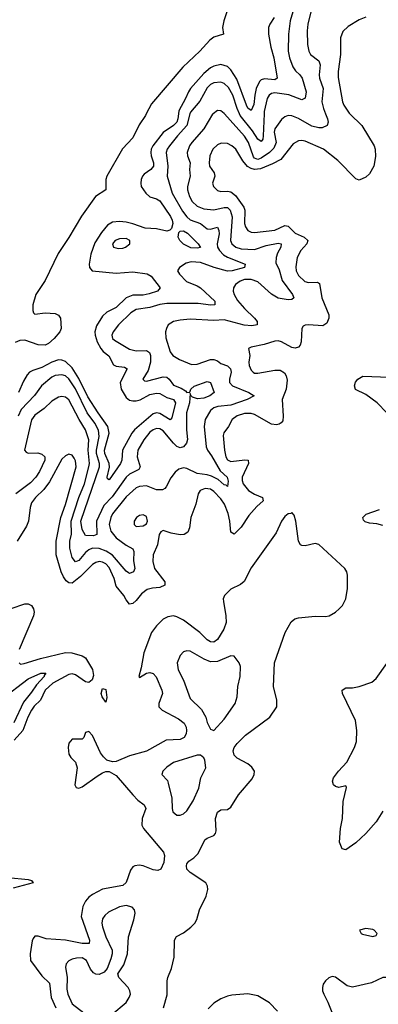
# Model space of a CAD drawing. Header units: inches. Extents: x 1649636 to 1815363, y 506543 to 641975.
# Tile 131 of 256: x 1685860 to 1687983, y 584730 to 590556. Entities that reach past the tile are written whole.
import ezdxf

# ---------------------------------------------------------------- set-up
doc = ezdxf.new("R2010")
doc.units = ezdxf.units.IN
doc.header["$MEASUREMENT"] = 0
doc.layers.add('B6588', color=7, linetype='Continuous')
doc.layers.add('B6589', color=7, linetype='Continuous')

msp = doc.modelspace()

# ---------------------------------------------------------------- linework, layer by layer
at = {"layer": 'B6588', "color": 5}
for points, elevation in [([(1686609.2, 590000), (1686603.9, 589990), (1686566.5, 589933.5), (1686530, 589857), (1686468, 589792), (1686375.5, 589630), (1686369.4, 589610), (1686370.2, 589549.8), (1686308.9, 589511.1), (1686225.4, 589394.6), (1686150, 589267.1), (1686087.4, 589172.6), (1686010, 589012.7), (1685955.9, 588930), (1685937.2, 588870), (1685936.7, 588836.7), (1685941.7, 588821.7), (1685950, 588814), (1686010, 588822.9), (1686070, 588817.6), (1686089.1, 588809.1), (1686101, 588790), (1686104.3, 588730), (1686097.6, 588710), (1686064, 588670), (1686030, 588639.5), (1686010, 588630.9), (1685970, 588632.9), (1685890, 588660.1), (1685861.5, 588658.5), (1685833, 588647)], 280), ([(1687004.9, 590000), (1687002.1, 589997.9), (1686950.1, 589909.9), (1686878.5, 589830), (1686865.7, 589810), (1686850.7, 589770), (1686852.6, 589750), (1686868.6, 589710), (1686865.1, 589670), (1686868.5, 589630), (1686853.9, 589570), (1686853.3, 589550), (1686865.4, 589510), (1686881.1, 589481.1), (1686910, 589453.3), (1686950, 589437.4), (1687010, 589430.6), (1687070, 589444.7), (1687090, 589445.1), (1687106.7, 589430), (1687117.6, 589390), (1687108.8, 589250), (1687115.6, 589230), (1687138.6, 589210), (1687170, 589201.5), (1687250, 589196.4), (1687319.3, 589220.7), (1687390, 589233.7), (1687408, 589230), (1687405.5, 589210), (1687385.8, 589174.2), (1687378, 589150), (1687377.2, 589117.2), (1687395.7, 589075.7), (1687414, 589014), (1687475.4, 588930), (1687482.6, 588910), (1687470, 588900.9), (1687450, 588898.1), (1687390, 588909), (1687350, 588932.7), (1687270, 589004.6), (1687230, 589018.2), (1687190, 589018.2), (1687165.4, 589010), (1687138.4, 588990), (1687125.6, 588970), (1687123.5, 588950), (1687128.6, 588930), (1687150, 588894.4), (1687190, 588847.7), (1687250.9, 588790), (1687266, 588770), (1687265.5, 588750), (1687234.5, 588745.5), (1687189.1, 588749.1), (1687070, 588780.6), (1687010, 588776.4), (1686870, 588784.7), (1686810, 588779), (1686770.7, 588770), (1686738, 588750), (1686728, 588730), (1686722.4, 588710), (1686725.5, 588674.5), (1686750, 588590.7), (1686766, 588570), (1686806, 588546), (1686876.8, 588516.8), (1686910, 588518.2), (1686990, 588546.4), (1687010, 588546.1), (1687030, 588537.5), (1687050, 588523), (1687090, 588507.5), (1687107, 588490), (1687111.2, 588470), (1687101.3, 588430), (1687102.6, 588410), (1687119.3, 588390), (1687217, 588350), (1687247.7, 588330), (1687206.3, 588310), (1687110, 588274.9), (1687032.5, 588267.5), (1687010, 588260.5), (1686990, 588244.2), (1686957.4, 588190), (1686951, 588149), (1686963.9, 588030), (1686971.9, 588010), (1686996.2, 587976.2), (1687046.4, 587886.4), (1687088.4, 587850), (1687093.8, 587826.2), (1687090, 587794.5), (1687082.5, 587802.5), (1687070, 587804.7), (1687035.1, 587835.1), (1686996, 587856), (1686970, 587864.1), (1686910, 587871.4), (1686850, 587900.1), (1686830, 587903.9), (1686802.8, 587897.2), (1686780.1, 587879.9), (1686755.1, 587844.9), (1686727.1, 587792.9), (1686718.4, 587781.6), (1686705.3, 587774.7), (1686670, 587774.1), (1686610, 587797.4), (1686570, 587794), (1686550, 587785.5), (1686490, 587733.5), (1686410, 587633.6), (1686398.5, 587610), (1686389.3, 587570), (1686398.9, 587530), (1686430, 587490.1), (1686490, 587447.7), (1686530, 587426), (1686536.1, 587410), (1686533.8, 587353.8), (1686541.4, 587310), (1686533.8, 587290), (1686510, 587279.8), (1686503.6, 587283.6), (1686490, 587293.6), (1686410, 587388.9), (1686372.6, 587412.6), (1686330, 587428.2), (1686290.4, 587429.6), (1686270, 587420.4), (1686250, 587404.5), (1686210, 587357.4), (1686190, 587348.3), (1686170, 587374.8), (1686155.9, 587430), (1686156.7, 587470), (1686167.3, 587512.7), (1686165.3, 587590), (1686210, 587730), (1686242.6, 587810), (1686269.6, 587910), (1686272.1, 587930), (1686264.9, 588010), (1686268.3, 588070), (1686250.3, 588130), (1686211.5, 588191.5), (1686150, 588307.1), (1686130, 588322.2), (1686110, 588326.1), (1686090, 588322.9), (1686050, 588299.1), (1686005, 588255), (1685950, 588217), (1685930, 588188), (1685888.5, 588008.5), (1685897.1, 587997.1), (1685910, 587991.4), (1685967.4, 587992.6), (1685990, 587985.9), (1686008.5, 587970), (1686007.7, 587950), (1685976.4, 587883.6), (1685955, 587850), (1685923.8, 587816.2), (1685837.3, 587750)], 360), ([(1687814.1, 590000), (1687885.5, 589930), (1687959, 589810), (1687965.2, 589790), (1687966.4, 589746.4), (1687955.8, 589690), (1687930, 589644.7), (1687910, 589624.4), (1687870, 589607.7), (1687850, 589615.4), (1687743.8, 589723.8), (1687658, 589790), (1687550, 589837), (1687530, 589840.9), (1687510, 589839.5), (1687479, 589821), (1687406, 589730), (1687357.3, 589702.7), (1687286.2, 589673.8), (1687250, 589670.8), (1687230, 589675.6), (1687208.5, 589688.5), (1687181.7, 589721.7), (1687139.3, 589790), (1687116, 589810), (1687090, 589823.5), (1687053.2, 589826.8), (1687030, 589816.8), (1687003.6, 589790), (1686986, 589750), (1686981, 589710), (1686984.3, 589690), (1687010.2, 589650), (1687014.9, 589630), (1687000.9, 589590), (1687006.7, 589570), (1687030, 589546.2), (1687050, 589539.3), (1687090, 589541.3), (1687110, 589537.8), (1687136.8, 589516.8), (1687187.7, 589447.7), (1687192.9, 589430), (1687191.2, 589350), (1687196.8, 589330), (1687209.6, 589309.6), (1687230, 589299.4), (1687250, 589297.6), (1687370, 589312), (1687430, 589337.9), (1687450, 589335.7), (1687490, 589292.9), (1687544.9, 589270), (1687566.2, 589250), (1687559.2, 589230), (1687523.5, 589190), (1687502.6, 589150), (1687494.8, 589094.8), (1687496.6, 589070), (1687510, 589042.4), (1687548.2, 589008.2), (1687570, 589001.6), (1687622.5, 589002.5), (1687634.8, 588994.8), (1687648.7, 588910), (1687691, 588810), (1687690.2, 588789.8), (1687678.8, 588761.2), (1687655.3, 588744.7), (1687568.8, 588751.2), (1687550.2, 588749.8), (1687537.8, 588742.2), (1687529.2, 588730), (1687527, 588650), (1687519.7, 588630), (1687510, 588619.3), (1687490, 588612.5), (1687470, 588615.9), (1687410, 588650.6), (1687390, 588655.9), (1687370, 588655.2), (1687306.2, 588633.8), (1687230, 588618.7), (1687214, 588610), (1687221.6, 588570), (1687216.1, 588530), (1687219.3, 588510), (1687230, 588482), (1687242, 588470), (1687250, 588464.9), (1687270, 588464.3), (1687370, 588483), (1687402, 588482), (1687427, 588467), (1687436.9, 588450), (1687442.8, 588422.8), (1687438, 588370), (1687414.6, 588310), (1687419.7, 588210), (1687417.2, 588182.8), (1687408.6, 588171.4), (1687396.6, 588163.4), (1687379.9, 588160.1), (1687350, 588162.7), (1687250, 588221.1), (1687230, 588226.5), (1687190, 588226.1), (1687147.8, 588212.2), (1687117.8, 588190), (1687096.3, 588150), (1687067.7, 588112.3), (1687063.6, 588096.4), (1687071.6, 588010), (1687080.9, 587970), (1687090, 587953), (1687110, 587941.6), (1687193, 587953), (1687213.2, 587950), (1687214.4, 587930), (1687177.3, 587850), (1687176.9, 587830), (1687182.7, 587810), (1687213.9, 587770), (1687250, 587748.2), (1687297.6, 587730), (1687301.2, 587710), (1687263.5, 587676.5), (1687216.7, 587623.3), (1687170, 587553.6), (1687130, 587512.7), (1687110, 587523.6), (1687103.9, 587590), (1687094.2, 587634.2), (1687072, 587690), (1687050, 587722.1), (1687010, 587765.3), (1686990, 587778.6), (1686957.2, 587782.8), (1686929.1, 587770.9), (1686916.6, 587750), (1686903.3, 587690), (1686873.4, 587610), (1686865.2, 587550), (1686856, 587524), (1686833.7, 587510), (1686810, 587508.4), (1686757.5, 587517.5), (1686710, 587533.1), (1686694.7, 587525.3), (1686684.7, 587510), (1686674.9, 587450), (1686650.1, 587389.9), (1686647.5, 587350), (1686658.7, 587310), (1686718.7, 587230), (1686718.6, 587210), (1686690, 587197.6), (1686646.5, 587193.5), (1686614.9, 587185.1), (1686580.9, 587159.1), (1686550, 587119.1), (1686530, 587101.1), (1686510, 587097.6), (1686490, 587122.9), (1686476.5, 587150), (1686430, 587204.1), (1686418.7, 587250), (1686390, 587315.4), (1686370, 587337.5), (1686350, 587347.2), (1686330, 587349.9), (1686310, 587345.2), (1686290, 587333.1), (1686219, 587261), (1686170, 587222.9), (1686150, 587223.9), (1686135.7, 587235.7), (1686119.3, 587259.3), (1686105.9, 587290), (1686076.2, 587390), (1686075.5, 587470), (1686103.7, 587610), (1686130, 587687.4), (1686193.1, 587910), (1686190, 587946), (1686182.5, 587962.5), (1686170, 587980.5), (1686150, 587985.1), (1686130, 587975.1), (1686110, 587956.2), (1686037.1, 587822.9), (1686002.7, 587777.3), (1685954, 587730), (1685930, 587698), (1685920.9, 587670), (1685912.4, 587590), (1685899.6, 587560.4), (1685845.2, 587470)], 380), ([(1686867.6, 590000), (1686849.7, 589930), (1686793.6, 589870), (1686747, 589810), (1686733.4, 589790), (1686727.2, 589770), (1686735.9, 589690), (1686732.8, 589630), (1686762.1, 589530), (1686823.3, 589423.3), (1686849.5, 589389.5), (1686870, 589372.5), (1686929.7, 589349.7), (1686970, 589318.8), (1686990, 589317.7), (1687030, 589328), (1687039.5, 589310), (1687039.9, 589290), (1687029.4, 589229.4), (1687031.7, 589210), (1687042.3, 589190), (1687066.1, 589166.1), (1687090, 589151.3), (1687194, 589110), (1687190.4, 589090), (1687117.1, 589070), (1687090, 589069.2), (1687012.1, 589090), (1686930, 589119.7), (1686875.6, 589124.4), (1686845.1, 589114.9), (1686806.4, 589090), (1686799.4, 589080.6), (1686793.4, 589070), (1686805.8, 589050), (1686847.8, 589007.8), (1686910, 588982.2), (1686930, 588969.5), (1687014.7, 588890), (1687015.5, 588870), (1686992.3, 588867.7), (1686916.3, 588876.3), (1686730, 588877.2), (1686690, 588871.5), (1686630, 588853.8), (1686550, 588841.6), (1686518.4, 588821.6), (1686445.5, 588750), (1686413.4, 588710), (1686405.3, 588690), (1686408.7, 588670), (1686420.2, 588660.2), (1686510, 588607.5), (1686550, 588598), (1686610, 588598.2), (1686627.7, 588587.7), (1686634.9, 588570), (1686633.7, 588530), (1686619.4, 588480.6), (1686587.9, 588430), (1686598.8, 588418.8), (1686610, 588417.3), (1686710, 588442.7), (1686730, 588441.5), (1686744.4, 588430), (1686770, 588393.9), (1686815.3, 588375.3), (1686841, 588361), (1686850, 588350.2), (1686867.8, 588352.2), (1686872.2, 588370), (1686892.4, 588387.6), (1686970, 588415.4), (1686990.1, 588410.1), (1687011, 588350), (1686986.2, 588330), (1686950, 588316.7), (1686913.4, 588313.4), (1686882.6, 588322.6), (1686872.3, 588332.3), (1686870, 588344), (1686865.6, 588290), (1686847.7, 588230), (1686846.7, 588130), (1686852.3, 588072.3), (1686847.1, 588050), (1686830, 588028.6), (1686810, 588024), (1686790, 588031.7), (1686769.8, 588049.8), (1686710, 588123.9), (1686690, 588135.7), (1686670, 588137.1), (1686650, 588130.4), (1686630, 588116.2), (1686594.1, 588070), (1686559.8, 588010), (1686555.5, 587970), (1686572.5, 587910), (1686564.4, 587895.6), (1686510, 587866.6), (1686489.5, 587850.5), (1686406.5, 587733.5), (1686358, 587682), (1686314.4, 587590), (1686317.1, 587510), (1686296.8, 587503.2), (1686250, 587504.1), (1686230, 587539.1), (1686221.2, 587590), (1686332.2, 587910), (1686331.9, 587930), (1686314.4, 587990), (1686313.7, 588010), (1686330.5, 588090), (1686327.2, 588127.2), (1686305.2, 588170), (1686258.5, 588230), (1686190, 588372.1), (1686150, 588432.4), (1686130, 588448.3), (1686110, 588456), (1686070, 588452.1), (1686050, 588441.1), (1685989.4, 588390.6), (1685947.5, 588332.5), (1685869.2, 588250.8), (1685850.1, 588209.9)], 340), ([(1686800.3, 590000), (1686796.7, 589970), (1686789.2, 589950), (1686770, 589931.2), (1686710, 589888.7), (1686648, 589810), (1686638.9, 589790), (1686636.3, 589770), (1686637.9, 589750), (1686651.7, 589710), (1686652, 589690), (1686637, 589670), (1686597.6, 589642.4), (1686587.2, 589630), (1686579.4, 589610), (1686576.3, 589590), (1686579.8, 589570), (1686605.7, 589530), (1686630, 589507.8), (1686670, 589496.1), (1686690, 589485.5), (1686752.2, 589392.2), (1686762.7, 589370), (1686765.6, 589350), (1686758.9, 589321.1), (1686748.7, 589311.3), (1686730, 589304.4), (1686670, 589318.3), (1686602.5, 589322.5), (1686530, 589348.6), (1686490, 589357.9), (1686450, 589361.6), (1686410, 589358.7), (1686379, 589341), (1686343.5, 589296.5), (1686303.9, 589236.1), (1686280.6, 589170), (1686270.1, 589110), (1686272.8, 589090), (1686289.6, 589069.6), (1686430, 589057.1), (1686530, 589064), (1686613.5, 589053.5), (1686638.3, 589038.3), (1686692, 588970), (1686675.3, 588950), (1686626.6, 588933.4), (1686590, 588927), (1686530, 588925.8), (1686490, 588909.9), (1686430, 588853.8), (1686375.1, 588824.9), (1686350, 588803.2), (1686314.3, 588745.7), (1686304.9, 588710), (1686306, 588690), (1686319.3, 588650), (1686340.7, 588610), (1686353.7, 588593.7), (1686388.1, 588568.1), (1686414.5, 588514.5), (1686430, 588506.3), (1686480.8, 588500.8), (1686495.9, 588490), (1686454.3, 588410), (1686459.9, 588370), (1686490, 588321), (1686510, 588305.9), (1686530, 588300.3), (1686550, 588301), (1686572.6, 588307.4), (1686630, 588338.4), (1686670, 588346.5), (1686690, 588344.6), (1686730, 588321.5), (1686770.2, 588310), (1686782.1, 588290), (1686759.9, 588200.1), (1686750, 588189.8), (1686690, 588226.3), (1686670, 588230.8), (1686650, 588224.8), (1686540.3, 588130), (1686524.5, 588110), (1686469.3, 588010), (1686464.1, 587950), (1686456.6, 587930), (1686390, 587833.7), (1686380, 587840), (1686378.4, 587850), (1686391.6, 587908.4), (1686389.6, 587930), (1686364.3, 587990), (1686362.1, 588010), (1686389.1, 588110), (1686382.1, 588150), (1686323.7, 588230), (1686264, 588324), (1686210, 588432.5), (1686170, 588496.8), (1686130, 588533.6), (1686110, 588541.5), (1686090, 588543), (1686050, 588531), (1685990, 588498.1), (1685938.5, 588481.5), (1685918.2, 588470), (1685904.6, 588455.4), (1685882.4, 588417.6), (1685852.6, 588350)], 320), ([(1687670.5, 590000), (1687682.8, 589970), (1687686.5, 589950), (1687681.1, 589930), (1687650, 589916), (1687630, 589915.8), (1687590, 589927.2), (1687510, 589971), (1687470, 589987.5), (1687450, 589989), (1687430, 589982.5), (1687410, 589965), (1687371.2, 589910), (1687367.2, 589890), (1687377.4, 589830), (1687364.5, 589795.5), (1687338.2, 589770), (1687290, 589737.5), (1687270, 589729.9), (1687250, 589737.2), (1687244.7, 589744.7), (1687214.8, 589830), (1687190, 589867.1), (1687071.9, 590000)], 360), ([(1687306.5, 590000), (1687301.5, 589870), (1687298.9, 589850), (1687290, 589835.1), (1687270, 589849.1), (1687238.9, 589898.9), (1687165.4, 589990), (1687160.8, 590000)], 340), ([(1688033.5, 588230), (1687976.5, 588290), (1687910, 588338.9), (1687848, 588368), (1687842.9, 588390), (1687848.7, 588411.3), (1687861, 588430), (1687892.2, 588447.8), (1688050, 588440.9)], 380), ([(1686711.2, 584710), (1686733.1, 584786.9), (1686732.3, 584870), (1686736, 584890), (1686758.3, 584941.7), (1686774.2, 585010), (1686776.8, 585110), (1686787.9, 585132.1), (1686830, 585154), (1686873.6, 585186.4), (1686896.4, 585210), (1686908.5, 585231.5), (1686923.4, 585290), (1686963, 585370), (1686974.5, 585410), (1686972.4, 585430), (1686960.9, 585450), (1686868.5, 585510), (1686849.9, 585529.9), (1686846.4, 585550), (1686850, 585560.7), (1686861.6, 585578.4), (1686890, 585597.6), (1686916.5, 585623.5), (1686955.9, 585704.1), (1686970, 585714), (1687010, 585728.8), (1687018.7, 585741.3), (1687022.5, 585757.5), (1687018.5, 585830), (1687030, 585868.2), (1687050, 585880.3), (1687090, 585883.1), (1687110, 585896.4), (1687155.7, 585970), (1687235.2, 586064.8), (1687248.7, 586090), (1687249.8, 586110), (1687234.6, 586134.6), (1687210, 586153.7), (1687147.4, 586187.4), (1687130, 586203.8), (1687123.6, 586230), (1687130.5, 586250), (1687146.8, 586273.2), (1687196.5, 586323.5), (1687341.1, 586430), (1687383, 586490), (1687382, 586530), (1687362, 586610), (1687368.4, 586750), (1687431.6, 586930), (1687466.4, 586993.6), (1687488.6, 587011.4), (1687510, 587017.4), (1687610, 587027.5), (1687670, 587024.9), (1687691.8, 587028.2), (1687729.4, 587050), (1687752, 587070), (1687770, 587090.6), (1687791.2, 587130), (1687801.3, 587190), (1687800.7, 587270), (1687796.2, 587290), (1687784.5, 587310), (1687630, 587451.1), (1687610, 587457.3), (1687550, 587443.1), (1687530, 587444.8), (1687523, 587450), (1687510.7, 587470.7), (1687495.1, 587590), (1687484.5, 587624.5), (1687470, 587641.2), (1687464.7, 587635.3), (1687450, 587632.6), (1687430, 587616.4), (1687410, 587589.6), (1687378.9, 587521.1), (1687230, 587313.5), (1687188.2, 587231.8), (1687166.4, 587213.6), (1687110, 587187.3), (1687071.5, 587150), (1687065, 587130), (1687065.5, 587114.6), (1687080.4, 587030), (1687081.5, 586990), (1687068.4, 586950), (1687030, 586888.1), (1687010, 586873), (1686990, 586874.9), (1686970, 586887.9), (1686925.9, 586930), (1686830, 587002.7), (1686790, 587023.8), (1686770, 587028.6), (1686736.5, 587023.5), (1686710, 587009), (1686669.5, 586970), (1686640.1, 586930), (1686594.7, 586810), (1686579, 586721), (1686564.2, 586670), (1686570, 586663.7), (1686610, 586689.3), (1686630, 586694.2), (1686650, 586688.5), (1686668, 586668), (1686701.6, 586590), (1686704.3, 586570), (1686682.7, 586510), (1686684.2, 586490), (1686702.7, 586470), (1686800.6, 586420.6), (1686834.3, 586394.3), (1686845.4, 586370), (1686847.4, 586350), (1686844.6, 586330), (1686833.4, 586310), (1686810, 586297.5), (1686726.4, 586293.6), (1686610, 586229.3), (1686510, 586200.6), (1686430, 586166.9), (1686410, 586165.1), (1686376, 586176), (1686355.4, 586195.4), (1686338.8, 586218.8), (1686290, 586321.6), (1686270, 586345.1), (1686250, 586339.3), (1686239.3, 586310), (1686230, 586299.5), (1686170, 586300.3), (1686150, 586276.3), (1686145.9, 586250), (1686150.8, 586210.8), (1686162.4, 586190), (1686190, 586162.4), (1686199.7, 586130), (1686186.7, 586030), (1686193.4, 586013.4), (1686210, 586008.5), (1686230, 586017.6), (1686319.2, 586080.8), (1686350, 586100.3), (1686370, 586107.2), (1686390, 586107.4), (1686430, 586084.9), (1686530, 585969.1), (1686559.2, 585939.2), (1686596.9, 585910), (1686606, 585890), (1686584.1, 585830), (1686583.2, 585790), (1686593.5, 585770), (1686710.2, 585630), (1686716.5, 585610), (1686712.2, 585570), (1686694.9, 585530), (1686678, 585522), (1686650, 585527), (1686590, 585549.9), (1686566.3, 585553.7), (1686541.3, 585550), (1686530, 585543.1), (1686516.7, 585523.3), (1686489.7, 585450.3), (1686470, 585434), (1686350, 585410.9), (1686290, 585380.8), (1686270, 585364.9), (1686250, 585341), (1686232.7, 585310), (1686223.6, 585250), (1686272.8, 585110), (1686270.1, 585089.9), (1686229, 585091), (1686130, 585109.9), (1686017.2, 585117.2), (1685970, 585134), (1685950, 585133.3), (1685940.2, 585119.8), (1685934.3, 585105.7), (1685922.6, 585030), (1685924, 584990), (1685990, 584898.2), (1686036.1, 584856.1), (1686045.3, 584770), (1686074.6, 584710)], 420), ([(1688010, 587564.5), (1687973.4, 587573.4), (1687930, 587577.4), (1687905.4, 587585.4), (1687894.9, 587594.9), (1687890.8, 587610), (1687910.8, 587630), (1687990, 587659.2)], 380), ([(1685810, 587071.5), (1685890, 587100.1), (1685910, 587099.2), (1685929, 587090), (1685942, 587070), (1685945.1, 587050), (1685941.9, 587030), (1685856.3, 586830)], 380), ([(1685856.3, 586750), (1685864, 586744), (1685886.1, 586746.1), (1685983.6, 586776.4), (1686130, 586812.1), (1686167.7, 586810), (1686230, 586793.3), (1686250, 586781.5), (1686291.5, 586711.5), (1686296.4, 586676.4), (1686287.9, 586650), (1686270, 586635.4), (1686250, 586638.5), (1686190, 586680.1), (1686170, 586685), (1686150, 586682.2), (1686055.5, 586630), (1686011.4, 586590), (1685983.6, 586530), (1685945.8, 586494.2), (1685929.1, 586470.9), (1685908.3, 586430), (1685877.6, 586350), (1685826.4, 586293.6)], 380), ([(1688010, 585872.6), (1687971.1, 585810), (1687910, 585740.7), (1687850, 585685.1), (1687790, 585645.2), (1687769, 585650), (1687753.2, 585690), (1687758.7, 585770), (1687771.2, 585830), (1687775.5, 585930), (1687794, 586014), (1687790, 586024), (1687750, 586013.3), (1687730, 586018.4), (1687718.4, 586030), (1687712, 586050), (1687718, 586070), (1687746.6, 586110), (1687796.8, 586163.2), (1687841.7, 586250), (1687853.5, 586286.5), (1687855.8, 586350), (1687847.8, 586410), (1687771.1, 586570), (1687769.7, 586590), (1687790, 586603.7), (1687830, 586603.9), (1687870, 586610.2), (1687944.3, 586635.7), (1687970, 586658.6), (1688033.1, 586746.9)], 380), ([(1685750, 586534.7), (1685910, 586656.7), (1685984.2, 586690), (1686014.6, 586690), (1686004.3, 586675.7), (1686005, 586670), (1685959.1, 586620.9), (1685930, 586576.7), (1685882.2, 586517.8), (1685824.6, 586395.4)], 360), ([(1685790, 585480.1), (1685910, 585468), (1685930, 585463), (1685939.5, 585450), (1685821.9, 585418.1)], 380), ([(1686406, 584670), (1686490, 584741.5), (1686508.6, 584770), (1686515.1, 584790), (1686512.3, 584810), (1686501, 584830), (1686447.3, 584890), (1686440.9, 584910), (1686476.8, 584963.2), (1686497.7, 585030), (1686504.2, 585130), (1686535.3, 585230), (1686542.6, 585270), (1686539.7, 585290), (1686525.2, 585305.2), (1686490, 585314.4), (1686450, 585307.7), (1686384.6, 585275.4), (1686363.2, 585256.7), (1686350, 585236.2), (1686346.2, 585210), (1686350, 585188), (1686370, 585130.4), (1686407.7, 585050), (1686407.7, 585030), (1686399.8, 585000.2), (1686376.9, 584943.1), (1686359.6, 584920.4), (1686330, 584907.2), (1686310, 584909.1), (1686297, 584917), (1686278.4, 584938.4), (1686255.2, 584990), (1686230, 585004.5), (1686195.6, 585004.4), (1686170, 584997), (1686151.6, 584988.4), (1686134, 584970), (1686130.2, 584950), (1686141, 584890), (1686139.2, 584819.2), (1686144.3, 584790), (1686170, 584732.6), (1686240.1, 584680.1)], 440), ([(1688150, 584675.3), (1688113, 584770), (1688050, 584871.8), (1688030, 584889.6), (1688010, 584888.2), (1687942.1, 584857.9), (1687830, 584832.4), (1687799.5, 584839.5), (1687730, 584890.9), (1687710, 584895.1), (1687690, 584888), (1687670.4, 584870), (1687657.4, 584850), (1687651.8, 584830), (1687651.8, 584810), (1687659.6, 584790), (1687684, 584744), (1687738, 584610)], 420), ([(1687386, 584690), (1687339, 584739), (1687270, 584781.1), (1687210, 584792.8), (1687115, 584785), (1687090, 584779.1), (1687050, 584762.4), (1687010, 584738.2), (1686975.7, 584704.3)], 420)]:
    msp.add_lwpolyline(points, dxfattribs=dict(at, elevation=elevation))
for points, elevation in [([(1686910, 589203.9), (1686872.7, 589207.3), (1686830, 589227.8), (1686807.5, 589250), (1686798.6, 589270), (1686802.5, 589297.5), (1686810, 589305.4), (1686830, 589306.9), (1686853.3, 589293.3), (1686916.5, 589230), (1686930, 589209)], 320), ([(1686490, 589261.5), (1686450, 589260.7), (1686424.9, 589250), (1686408.4, 589230), (1686414.4, 589210), (1686442.9, 589202.9), (1686470, 589204.1), (1686486.3, 589210), (1686511.2, 589230), (1686511.3, 589250)], 340), ([(1686590, 587627.6), (1686570, 587622.4), (1686550.6, 587610), (1686538.4, 587590), (1686538, 587578), (1686538, 587570), (1686550, 587558), (1686590, 587561.7), (1686610, 587573.4), (1686615.5, 587590), (1686610, 587617.6)], 380), ([(1686850, 586822.6), (1686830, 586816.3), (1686810, 586795.1), (1686792.4, 586750), (1686798.5, 586710), (1686828.6, 586648.6), (1686870, 586539.3), (1686935.5, 586475.5), (1686962.3, 586430), (1686970, 586398), (1686990, 586358), (1687010, 586351.3), (1687070, 586418), (1687135.8, 586510), (1687146.9, 586550), (1687151, 586610), (1687165.6, 586670), (1687167.3, 586730), (1687158.4, 586750), (1687129.6, 586789.6), (1687110, 586791.5), (1687030, 586758), (1686990, 586756.5), (1686951.9, 586771.9), (1686870, 586819.8)], 440), ([(1686370, 586518), (1686347.3, 586550), (1686343, 586570), (1686350, 586598.3), (1686370, 586592.7), (1686375.1, 586544.9)], 380), ([(1686930, 586205.2), (1686910, 586205.1), (1686770, 586160.4), (1686730, 586134), (1686706.4, 586110), (1686701.6, 586090), (1686733.9, 586053.9), (1686739.7, 586039.7), (1686761, 585950), (1686762, 585890), (1686767.2, 585870), (1686790, 585850.4), (1686810, 585848.8), (1686830, 585856.9), (1686850, 585876), (1686886.5, 585933.5), (1686920.8, 586010), (1686932.6, 586070), (1686961.6, 586130), (1686955.6, 586175.6), (1686949.5, 586189.5)], 440), ([(1687910, 585179.5), (1687871.3, 585170), (1687881, 585150), (1687890, 585144.9), (1687950, 585130.8), (1687970, 585138), (1687976, 585150), (1687959, 585170), (1687950, 585173.3)], 420)]:
    msp.add_lwpolyline(points, close=True, dxfattribs=dict(at, elevation=elevation))
at = {"layer": 'B6589', "color": 5}
for points, elevation in [([(1687101.5, 590650), (1687068.3, 590550), (1687060.9, 590510), (1687066, 590470), (1687010, 590452.2), (1686985.6, 590434.4), (1686927.1, 590370), (1686825.4, 590274.6), (1686640.5, 590059.5), (1686609.2, 590000)], 280), ([(1687476.1, 590603.9), (1687461, 590550), (1687450.8, 590470), (1687450.1, 590370), (1687457.8, 590330), (1687477.4, 590277.4), (1687493.3, 590253.3), (1687518.8, 590230), (1687532.7, 590210), (1687555.5, 590130), (1687550, 590092), (1687530, 590081.4), (1687452.3, 590112.3), (1687370, 590123.8), (1687350, 590120.5), (1687336.8, 590110), (1687325.8, 590090), (1687307, 590013), (1687306.5, 590000)], 340), ([(1687585.1, 590610), (1687566.4, 590530), (1687562, 590490), (1687563, 590410), (1687571, 590370), (1687581.6, 590350), (1687630, 590313.4), (1687639.6, 590290), (1687632.4, 590230), (1687634.9, 590210), (1687655.7, 590150), (1687648.2, 590070), (1687658.2, 590030), (1687670.5, 590000)], 360), ([(1687366.2, 590570), (1687340.2, 590530), (1687333, 590510), (1687332.6, 590470), (1687346.3, 590393.7), (1687364.1, 590330), (1687383.5, 590210), (1687370, 590199.9), (1687310, 590207.4), (1687290, 590200.2), (1687280.1, 590190), (1687260.1, 590150), (1687251, 590110), (1687246.3, 590053.7), (1687230, 590019.4), (1687210, 590033.7), (1687202.1, 590050), (1687145.4, 590205.4), (1687110, 590260.7), (1687090, 590278.8), (1687050, 590290.4), (1687010, 590282.4), (1686990, 590271.5), (1686950, 590238.1), (1686871.1, 590150), (1686858.9, 590130), (1686842.3, 590090), (1686802.4, 590017.6), (1686800.3, 590000)], 320), ([(1687910, 590571.1), (1687870, 590556.4), (1687804.3, 590515.7), (1687773.4, 590486.6), (1687758.3, 590450), (1687759.7, 590350), (1687744.6, 590250), (1687746, 590214), (1687770, 590071), (1687778.4, 590050), (1687810, 590004), (1687814.1, 590000)], 380), ([(1687160.8, 590000), (1687146.9, 590030), (1687121.7, 590110), (1687096.1, 590156.1), (1687070, 590179.2), (1687050, 590186.1), (1687010, 590182.3), (1686990, 590173.7), (1686970, 590152.9), (1686926.1, 590073.9), (1686870.1, 590010), (1686867.6, 590000)], 340), ([(1687071.9, 590000), (1687070, 590002.2), (1687050, 590016.4), (1687030, 590018.7), (1687004.9, 590000)], 360)]:
    msp.add_lwpolyline(points, dxfattribs=dict(at, elevation=elevation))

doc.saveas('drawing.dxf')
